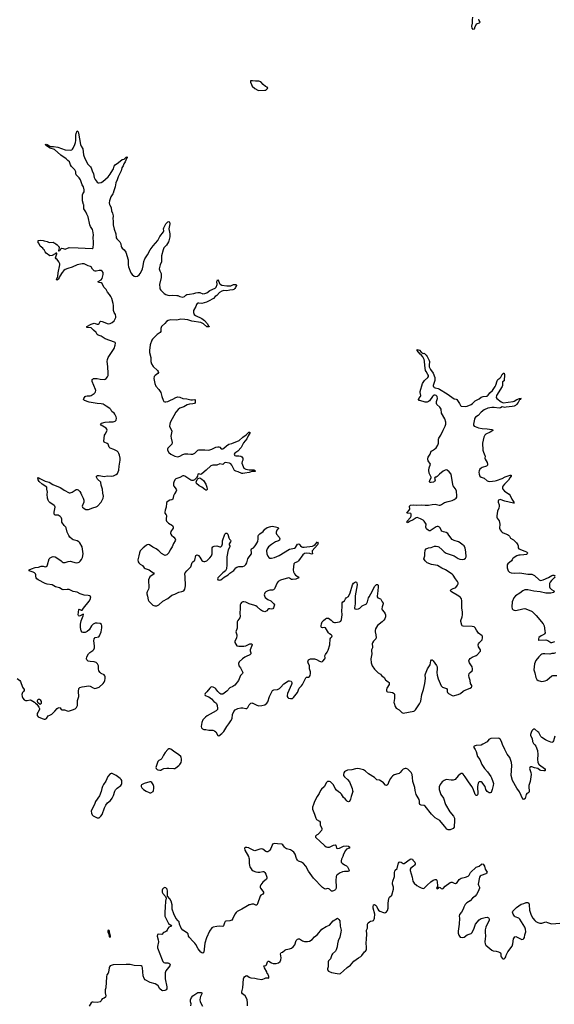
# Model space of a CAD drawing. Header units: inches. Extents: x 1552086 to 1694788, y 812325 to 917226.
# Tile 92 of 109: x 1655397 to 1666118, y 863960 to 883702. Entities that reach past the tile are written whole.
import ezdxf

# ---------------------------------------------------------------- set-up
doc = ezdxf.new("R2010")
doc.units = ezdxf.units.IN
doc.header["$MEASUREMENT"] = 0
for name, color, linetype in [('B6856', 7, 'Continuous'), ('B6857', 7, 'Continuous'), ('B6858', 7, 'Continuous'), ('B6866', 7, 'Continuous'), ('B6867', 7, 'Continuous'), ('B6868', 7, 'Continuous')]:
    doc.layers.add(name, color=color, linetype=linetype)

msp = doc.modelspace()

# ---------------------------------------------------------------- linework, layer by layer
at = {"layer": 'B6856', "color": 6, "elevation": 900}
for points in [[(1655716, 870000), (1655740, 869980), (1655779, 869919), (1655792, 869890), (1655795, 869870), (1655758, 869810), (1655750, 869790), (1655750, 869750), (1655766, 869726), (1655850, 869689), (1655890, 869680), (1655910, 869680), (1655935, 869690), (1655970, 869744), (1656004, 869756), (1656042, 869778), (1656104, 869836), (1656150, 869892), (1656170, 869908), (1656190, 869914), (1656207, 869907), (1656230, 869871), (1656244, 869864), (1656295, 869865), (1656346, 869846), (1656370, 869841), (1656395, 869845), (1656455, 869865), (1656510, 869888), (1656536, 869910), (1656553, 869950), (1656559, 869990), (1656559, 870000)], [(1655827, 870000), (1655825, 869990), (1655810, 869970), (1655771, 870000)], [(1659335, 870000), (1659345, 869990), (1659359, 869950), (1659367, 869890), (1659362, 869870), (1659337, 869843), (1659157, 869743), (1659124, 869716), (1659070, 869662), (1659047, 869610), (1659035, 869530), (1659042, 869502), (1659064, 869484), (1659090, 869473), (1659130, 869473), (1659190, 869459), (1659270, 869456), (1659305, 869445), (1659330, 869422), (1659369, 869350), (1659390, 869344), (1659450, 869389), (1659490, 869430), (1659548, 869530), (1659590, 869582), (1659633, 869647), (1659655, 869690), (1659667, 869773), (1659693, 869830), (1659718, 869862), (1659770, 869892), (1659830, 869908), (1659870, 869908), (1659930, 869889), (1659950, 869892), (1659971, 869909), (1660000, 869963)], [(1660000, 867092), (1659990, 867098), (1659950, 867107), (1659918, 867102), (1659907, 867090), (1659911, 867050), (1659983, 866923), (1659995, 866895), (1660000, 866874)], [(1660000, 866854), (1659997, 866810), (1660000, 866788)], [(1660000, 865953), (1659930, 865915), (1659855, 865865), (1659760, 865820), (1659737, 865803), (1659710, 865770), (1659670, 865682), (1659650, 865650), (1659610, 865637), (1659533, 865627), (1659520, 865620), (1659503, 865597), (1659485, 865535), (1659470, 865521), (1659395, 865525), (1659350, 865523), (1659279, 865510), (1659249, 865491), (1659204, 865430), (1659140, 865290), (1659113, 865187), (1659091, 865009), (1659070, 864986), (1659050, 864992), (1659030, 865009), (1658976, 865076), (1658930, 865160), (1658910, 865188), (1658867, 865226), (1658799, 865299), (1658784, 865330), (1658775, 865375), (1658765, 865390), (1658669, 865449), (1658632, 865490), (1658601, 865570), (1658592, 865612), (1658576, 865636), (1658530, 865689), (1658490, 865772), (1658457, 865870), (1658453, 865890), (1658454, 865954), (1658432, 866030), (1658410, 866072), (1658363, 866130), (1658360, 866150), (1658363, 866230), (1658351, 866270), (1658330, 866295), (1658310, 866301), (1658278, 866290), (1658261, 866270), (1658255, 866250), (1658257, 866210), (1658270, 866184), (1658321, 866121), (1658331, 866091), (1658322, 866030), (1658317, 865910), (1658306, 865806), (1658309, 865730), (1658365, 865605), (1658384, 865584), (1658431, 865550), (1658442, 865530), (1658422, 865518), (1658390, 865509), (1658370, 865482), (1658357, 865450), (1658340, 865430), (1658324, 865416), (1658279, 865401), (1658250, 865359), (1658171, 865369), (1658163, 865357), (1658156, 865330), (1658176, 865256), (1658180, 865210), (1658162, 865118), (1658161, 865090), (1658204, 864970), (1658253, 864850), (1658270, 864819), (1658290, 864802), (1658310, 864795), (1658369, 864789), (1658390, 864783), (1658406, 864770), (1658412, 864752), (1658406, 864730), (1658328, 864630), (1658316, 864590), (1658315, 864470), (1658348, 864310), (1658349, 864270), (1658335, 864250), (1658310, 864237), (1658270, 864230), (1658250, 864236), (1658210, 864270), (1658171, 864331), (1658150, 864354), (1658112, 864372), (1658015, 864395), (1657912, 864452), (1657890, 864475), (1657874, 864534), (1657862, 864690), (1657850, 864718), (1657832, 864732), (1657690, 864738), (1657610, 864756), (1657530, 864760), (1657270, 864751), (1657230, 864741), (1657211, 864730), (1657197, 864710), (1657191, 864690), (1657177, 864603), (1657170, 864584), (1657146, 864550), (1657137, 864510), (1657124, 864290), (1657113, 864250), (1657109, 864210), (1657109, 864190), (1657123, 864130), (1657116, 864104), (1657094, 864086), (1657053, 864070), (1657035, 864050), (1657028, 864032), (1657008, 864012), (1656950, 864000), (1656870, 864005), (1656850, 864003), (1656828, 863992), (1656790, 863921)], [(1659965, 863930), (1659965, 863990), (1659961, 864050), (1659955, 864070), (1659919, 864130), (1659867, 864170), (1659855, 864190), (1659854, 864210), (1659873, 864290), (1659886, 864474), (1659890, 864491), (1659906, 864514), (1659930, 864534), (1659950, 864536), (1660000, 864505)], [(1658831, 863930), (1658836, 863970), (1658825, 864010), (1658823, 864050), (1658840, 864100), (1658870, 864133), (1658926, 864170), (1658970, 864194), (1659010, 864200), (1659036, 864196), (1659048, 864190), (1659050, 864170), (1659023, 864117), (1659013, 864087), (1659010, 864050), (1659018, 864010), (1659063, 863923)]]:
    msp.add_lwpolyline(points, dxfattribs=at)
for points in [[(1658410, 869085), (1658390, 869084), (1658370, 869072), (1658311, 869010), (1658281, 868959), (1658250, 868890), (1658230, 868871), (1658187, 868850), (1658168, 868832), (1658132, 868730), (1658130, 868710), (1658135, 868690), (1658153, 868670), (1658170, 868661), (1658210, 868654), (1658230, 868658), (1658250, 868668), (1658290, 868689), (1658350, 868697), (1658390, 868698), (1658490, 868686), (1658510, 868690), (1658530, 868703), (1658590, 868748), (1658610, 868770), (1658634, 868810), (1658643, 868850), (1658643, 868883), (1658638, 868910), (1658629, 868929), (1658590, 868965), (1658478, 869038), (1658430, 869076)], [(1657230, 868588), (1657210, 868580), (1657165, 868530), (1657124, 868436), (1657075, 868365), (1657057, 868330), (1657043, 868290), (1657031, 868230), (1656999, 868141), (1656918, 868030), (1656908, 868010), (1656900, 867970), (1656870, 867923), (1656830, 867830), (1656835, 867790), (1656850, 867762), (1656870, 867740), (1656950, 867701), (1656970, 867698), (1656990, 867702), (1657027, 867730), (1657050, 867769), (1657098, 867902), (1657125, 867955), (1657161, 867999), (1657218, 868050), (1657250, 868092), (1657281, 868150), (1657307, 868233), (1657321, 868259), (1657350, 868294), (1657422, 868350), (1657441, 868370), (1657448, 868390), (1657444, 868450), (1657434, 868470), (1657415, 868490), (1657331, 868550), (1657250, 868585)], [(1658010, 868424), (1657890, 868386), (1657839, 868361), (1657830, 868350), (1657832, 868330), (1657844, 868304), (1657877, 868270), (1657930, 868235), (1657990, 868208), (1658010, 868202), (1658030, 868202), (1658071, 868230), (1658081, 868250), (1658086, 868290), (1658084, 868330), (1658073, 868370), (1658047, 868410), (1658030, 868423)], [(1657170, 865444), (1657165, 865430), (1657165, 865410), (1657170, 865391), (1657184, 865370), (1657190, 865312), (1657210, 865307), (1657215, 865330), (1657210, 865358), (1657202, 865370), (1657196, 865430), (1657190, 865441)]]:
    msp.add_lwpolyline(points, close=True, dxfattribs=at)
at = {"layer": 'B6857', "color": 6, "elevation": 900}
for points in [[(1656559, 870000), (1656557, 870050), (1656580, 870130), (1656575, 870230), (1656586, 870290), (1656601, 870310), (1656651, 870329), (1656786, 870346), (1656810, 870339), (1656870, 870303), (1656905, 870295), (1656930, 870297), (1656990, 870321), (1657070, 870394), (1657090, 870417), (1657104, 870450), (1657112, 870490), (1657110, 870529), (1657105, 870545), (1657090, 870567), (1657031, 870591), (1657008, 870610), (1656987, 870650), (1656979, 870690), (1656974, 870750), (1656956, 870790), (1656930, 870812), (1656890, 870826), (1656810, 870831), (1656770, 870841), (1656745, 870865), (1656737, 870890), (1656744, 870930), (1656776, 870990), (1656804, 871016), (1656866, 871054), (1656884, 871076), (1656894, 871110), (1656896, 871150), (1656882, 871250), (1656888, 871290), (1656910, 871315), (1656981, 871330), (1657000, 871350), (1657032, 871428), (1657047, 871510), (1657047, 871550), (1657035, 871575), (1657010, 871593), (1656950, 871604), (1656910, 871603), (1656870, 871581), (1656835, 871550), (1656790, 871470), (1656750, 871433), (1656710, 871418), (1656670, 871418), (1656650, 871424), (1656630, 871447), (1656623, 871470), (1656617, 871530), (1656619, 871581), (1656629, 871650), (1656671, 871750), (1656674, 871774), (1656670, 871781), (1656610, 871750), (1656590, 871746), (1656576, 871756), (1656567, 871770), (1656584, 871876), (1656590, 871881), (1656630, 871862), (1656650, 871866), (1656675, 871905), (1656790, 872046), (1656814, 872090), (1656820, 872110), (1656821, 872130), (1656816, 872136), (1656794, 872150), (1656770, 872158), (1656690, 872166), (1656610, 872190), (1656550, 872223), (1656470, 872240), (1656390, 872276), (1656350, 872278), (1656270, 872272), (1656250, 872276), (1656198, 872310), (1656112, 872330), (1656049, 872369), (1655950, 872384), (1655910, 872395), (1655768, 872468), (1655741, 872490), (1655725, 872510), (1655718, 872530), (1655718, 872570), (1655713, 872590), (1655693, 872610), (1655664, 872624), (1655584, 872650), (1655589, 872670), (1655632, 872690), (1655710, 872716), (1655774, 872726), (1655830, 872748), (1655870, 872746), (1655910, 872735), (1655930, 872736), (1655946, 872750), (1655956, 872770), (1655987, 872893), (1656010, 872913), (1656050, 872935), (1656070, 872941), (1656110, 872930), (1656161, 872901), (1656230, 872850), (1656250, 872831), (1656270, 872820), (1656310, 872818), (1656370, 872839), (1656410, 872845), (1656530, 872814), (1656570, 872817), (1656590, 872826), (1656610, 872843), (1656639, 872881), (1656658, 872922), (1656673, 872990), (1656651, 873130), (1656601, 873210), (1656582, 873230), (1656550, 873250), (1656470, 873276), (1656448, 873288), (1656404, 873330), (1656379, 873359), (1656348, 873429), (1656332, 873512), (1656320, 873530), (1656290, 873560), (1656244, 873630), (1656240, 873650), (1656242, 873690), (1656237, 873710), (1656230, 873721), (1656210, 873741), (1656170, 873766), (1656110, 873771), (1656088, 873788), (1656085, 873830), (1656109, 873930), (1656101, 873950), (1656090, 873964), (1656001, 874021), (1655982, 874042), (1655967, 874070), (1655956, 874110), (1655950, 874190), (1655952, 874230), (1655941, 874290), (1655942, 874330), (1655848, 874388), (1655790, 874446), (1655770, 874476), (1655763, 874517), (1655770, 874523), (1655802, 874502), (1655910, 874449), (1655990, 874429), (1656060, 874380), (1656210, 874325), (1656245, 874305), (1656286, 874270), (1656390, 874218), (1656410, 874216), (1656449, 874230), (1656530, 874281), (1656550, 874283), (1656570, 874275), (1656601, 874241), (1656621, 874210), (1656633, 874173), (1656667, 874107), (1656682, 874070), (1656683, 874030), (1656653, 873950), (1656657, 873930), (1656690, 873900), (1656723, 873883), (1656750, 873879), (1656777, 873883), (1656863, 873917), (1656930, 873932), (1656958, 873950), (1657030, 874027), (1657073, 874110), (1657075, 874150), (1657065, 874210), (1657059, 874290), (1657031, 874370), (1657022, 874430), (1656958, 874490), (1656937, 874530), (1656939, 874550), (1656958, 874562), (1656990, 874566), (1657090, 874542), (1657150, 874554), (1657230, 874550), (1657281, 874559), (1657330, 874580), (1657355, 874605), (1657384, 874670), (1657391, 874750), (1657413, 874870), (1657410, 874910), (1657397, 874970), (1657385, 875005), (1657371, 875031), (1657350, 875050), (1657284, 875084), (1657210, 875111), (1657190, 875130), (1657169, 875190), (1657148, 875208), (1657092, 875232), (1657085, 875250), (1657100, 875370), (1657110, 875394), (1657146, 875450), (1657153, 875470), (1657147, 875490), (1657130, 875510), (1657030, 875570), (1657018, 875590), (1657040, 875610), (1657110, 875631), (1657190, 875639), (1657270, 875640), (1657310, 875652), (1657330, 875670), (1657336, 875710), (1657330, 875738), (1657303, 875790), (1657290, 875811), (1657247, 875847), (1657224, 875884), (1657204, 875904), (1657134, 875954), (1657072, 875992), (1657030, 876003), (1656950, 876007), (1656790, 876036), (1656698, 876070), (1656678, 876090), (1656680, 876110), (1656710, 876145), (1656725, 876155), (1656750, 876162), (1656810, 876163), (1656830, 876169), (1656892, 876210), (1656913, 876230), (1656918, 876242), (1656923, 876270), (1656918, 876290), (1656851, 876450), (1656853, 876487), (1656862, 876498), (1656874, 876506), (1656910, 876511), (1656950, 876507), (1657010, 876492), (1657090, 876491), (1657110, 876495), (1657130, 876507), (1657159, 876541), (1657170, 876570), (1657174, 876610), (1657167, 876750), (1657150, 876850), (1657155, 876890), (1657173, 876930), (1657290, 877110), (1657314, 877174), (1657315, 877215), (1657310, 877230), (1657299, 877239), (1657110, 877301), (1657030, 877354), (1656970, 877374), (1656950, 877390), (1656930, 877430), (1656874, 877474), (1656830, 877524), (1656744, 877530), (1656746, 877550), (1656830, 877597), (1656870, 877614), (1656890, 877616), (1656950, 877597), (1656970, 877599), (1656990, 877610), (1657010, 877650), (1657025, 877655), (1657050, 877653), (1657170, 877606), (1657210, 877609), (1657250, 877629), (1657290, 877667), (1657306, 877690), (1657323, 877730), (1657326, 877754), (1657319, 877790), (1657294, 877834), (1657280, 877870), (1657276, 877910), (1657280, 877970), (1657274, 878010), (1657244, 878110), (1657227, 878150), (1657200, 878190), (1657158, 878238), (1657134, 878290), (1657082, 878342), (1657054, 878414), (1657030, 878423), (1656980, 878430), (1656975, 878435), (1656972, 878450), (1657030, 878489), (1657050, 878515), (1657071, 878590), (1657070, 878631), (1657050, 878660), (1657030, 878671), (1656990, 878674), (1656930, 878661), (1656910, 878662), (1656890, 878669), (1656857, 878697), (1656830, 878745), (1656817, 878757), (1656768, 878768), (1656690, 878806), (1656650, 878804), (1656550, 878785), (1656450, 878738), (1656364, 878716), (1656307, 878693), (1656285, 878675), (1656248, 878632), (1656202, 878558), (1656190, 878525), (1656170, 878498), (1656150, 878483), (1656144, 878484), (1656138, 878490), (1656159, 878550), (1656167, 878630), (1656203, 878790), (1656202, 878810), (1656184, 878850), (1656150, 878891), (1656126, 878910), (1656117, 878930), (1656144, 879010), (1656142, 879022), (1656130, 879024), (1656121, 879019), (1656111, 879009), (1656050, 878974), (1656002, 878970), (1655930, 879021), (1655907, 879050), (1655887, 879087), (1655870, 879102), (1655860, 879119), (1655810, 879164), (1655780, 879220), (1655770, 879229), (1655765, 879250), (1655764, 879270), (1655770, 879277), (1655810, 879279), (1655870, 879273), (1655890, 879265), (1655950, 879255), (1655990, 879236), (1656070, 879239), (1656090, 879231), (1656100, 879220), (1656121, 879210), (1656145, 879185), (1656171, 879170), (1656178, 879158), (1656191, 879150), (1656191, 879129), (1656174, 879074), (1656174, 879070), (1656187, 879067), (1656197, 879083), (1656212, 879090), (1656226, 879114), (1656240, 879120), (1656270, 879116), (1656310, 879104), (1656390, 879133), (1656570, 879131), (1656850, 879112), (1656870, 879128), (1656879, 879210), (1656880, 879250), (1656870, 879330), (1656878, 879390), (1656864, 879470), (1656854, 879494), (1656816, 879556), (1656801, 879590), (1656770, 879750), (1656740, 879800), (1656723, 879850), (1656686, 879910), (1656682, 879990), (1656679, 880000)], [(1657199, 880000), (1657202, 879990), (1657229, 879930), (1657237, 879870), (1657260, 879820), (1657273, 879770), (1657268, 879710), (1657274, 879666), (1657270, 879590), (1657290, 879502), (1657324, 879410), (1657334, 879330), (1657348, 879310), (1657408, 879248), (1657426, 879210), (1657434, 879154), (1657440, 879140), (1657450, 879124), (1657493, 879090), (1657523, 879043), (1657572, 878890), (1657569, 878790), (1657577, 878750), (1657626, 878626), (1657650, 878595), (1657690, 878560), (1657710, 878555), (1657757, 878563), (1657790, 878585), (1657810, 878614), (1657839, 878661), (1657860, 878710), (1657876, 878770), (1657886, 878854), (1657905, 878910), (1657962, 878990), (1658011, 879090), (1658072, 879168), (1658166, 879274), (1658205, 879355), (1658280, 879450), (1658285, 879470), (1658284, 879510), (1658288, 879530), (1658325, 879610), (1658370, 879648), (1658390, 879656), (1658402, 879642), (1658408, 879610), (1658390, 879510), (1658409, 879410), (1658409, 879350), (1658391, 879270), (1658380, 879250), (1658338, 879182), (1658290, 879130), (1658272, 879090), (1658243, 878970), (1658242, 878870), (1658238, 878850), (1658212, 878788), (1658196, 878710), (1658205, 878670), (1658233, 878613), (1658237, 878577), (1658232, 878530), (1658201, 878390), (1658205, 878325), (1658209, 878309), (1658230, 878278), (1658292, 878212), (1658326, 878190), (1658370, 878178), (1658410, 878174), (1658470, 878180), (1658550, 878174), (1658570, 878169), (1658610, 878149), (1658670, 878140), (1658700, 878150), (1658730, 878178), (1658750, 878190), (1658799, 878201), (1658890, 878209), (1658930, 878225), (1658970, 878234), (1659010, 878231), (1659070, 878208), (1659110, 878210), (1659150, 878228), (1659210, 878272), (1659318, 878322), (1659339, 878341), (1659358, 878390), (1659352, 878450), (1659355, 878465), (1659370, 878488), (1659390, 878452), (1659404, 878410), (1659418, 878398), (1659450, 878382), (1659550, 878367), (1659630, 878364), (1659684, 878390), (1659710, 878395), (1659735, 878390), (1659742, 878370), (1659729, 878351), (1659725, 878330), (1659714, 878310), (1659690, 878290), (1659670, 878283), (1659610, 878278), (1659550, 878265), (1659490, 878271), (1659450, 878260), (1659402, 878230), (1659350, 878175), (1659317, 878150), (1659286, 878114), (1659183, 878057), (1659142, 878038), (1659050, 878013), (1658990, 878019), (1658970, 878016), (1658956, 878010), (1658941, 877990), (1658927, 877950), (1658885, 877870), (1658882, 877830), (1658888, 877808), (1658899, 877790), (1658923, 877770), (1659050, 877714), (1659106, 877670), (1659154, 877610), (1659181, 877561), (1659195, 877550), (1659195, 877545), (1659170, 877542), (1659150, 877547), (1659082, 877602), (1659030, 877634), (1658850, 877655), (1658770, 877681), (1658707, 877693), (1658630, 877699), (1658550, 877680), (1658430, 877687), (1658372, 877670), (1658341, 877650), (1658308, 877612), (1658241, 877550), (1658229, 877510), (1658224, 877450), (1658213, 877430), (1658155, 877390), (1658062, 877298), (1658044, 877276), (1658015, 877185), (1658000, 877070), (1658000, 877030), (1658027, 876930), (1658027, 876850), (1658040, 876800), (1658072, 876750), (1658159, 876670), (1658176, 876650), (1658178, 876630), (1658165, 876610), (1658112, 876570), (1658092, 876548), (1658088, 876510), (1658108, 876410), (1658130, 876356), (1658190, 876290), (1658228, 876230), (1658247, 876150), (1658273, 876073), (1658286, 876050), (1658310, 876040), (1658330, 876039), (1658370, 876048), (1658424, 876076), (1658470, 876093), (1658530, 876129), (1658570, 876142), (1658610, 876132), (1658670, 876105), (1658750, 876102), (1658830, 876080), (1658860, 876080), (1658908, 876088), (1658917, 876077), (1658919, 876030), (1658903, 876010), (1658870, 876000), (1658804, 875996), (1658757, 875983), (1658690, 875943), (1658610, 875910), (1658574, 875886), (1658527, 875830), (1658417, 875623), (1658405, 875590), (1658404, 875550), (1658409, 875529), (1658442, 875470), (1658446, 875450), (1658430, 875350), (1658433, 875310), (1658454, 875226), (1658445, 875190), (1658368, 875110), (1658363, 875090), (1658364, 875070), (1658387, 875027), (1658430, 874994), (1658510, 874953), (1658570, 874940), (1658610, 874948), (1658670, 874985), (1658710, 874995), (1658770, 875000), (1658830, 874990), (1658870, 874993), (1658907, 875013), (1658970, 875073), (1658990, 875081), (1659070, 875075), (1659110, 875079), (1659190, 875069), (1659250, 875089), (1659329, 875130), (1659370, 875139), (1659390, 875138), (1659411, 875131), (1659440, 875100), (1659450, 875095), (1659470, 875100), (1659490, 875109), (1659542, 875158), (1659590, 875189), (1659650, 875205), (1659796, 875264), (1659870, 875330), (1659940, 875380), (1659970, 875415), (1659990, 875429), (1660000, 875430)], [(1660000, 875392), (1659979, 875361), (1659950, 875298), (1659884, 875216), (1659837, 875123), (1659772, 875048), (1659714, 875010), (1659700, 874990), (1659702, 874970), (1659710, 874962), (1659730, 874956), (1659790, 874960), (1659830, 874952), (1659850, 874936), (1659870, 874911), (1659870, 874870), (1659858, 874842), (1659855, 874810), (1659890, 874710), (1659931, 874690), (1660000, 874679)], [(1660000, 874626), (1659910, 874607), (1659870, 874603), (1659850, 874606), (1659777, 874637), (1659730, 874650), (1659706, 874666), (1659650, 874772), (1659630, 874799), (1659607, 874810), (1659519, 874821), (1659504, 874816), (1659470, 874784), (1659410, 874799), (1659350, 874770), (1659269, 874771), (1659230, 874759), (1659137, 874670), (1659050, 874598), (1659030, 874586), (1658990, 874598), (1658970, 874592), (1658961, 874550), (1658941, 874519), (1658901, 874479), (1658875, 874465), (1658850, 874462), (1658830, 874470), (1658767, 874507), (1658710, 874551), (1658690, 874559), (1658670, 874556), (1658610, 874525), (1658530, 874494), (1658510, 874477), (1658487, 874430), (1658483, 874410), (1658484, 874370), (1658490, 874350), (1658532, 874290), (1658540, 874270), (1658538, 874250), (1658503, 874197), (1658483, 874157), (1658470, 874087), (1658450, 874076), (1658410, 874067), (1658372, 874050), (1658349, 874030), (1658338, 874010), (1658331, 873930), (1658315, 873870), (1658309, 873829), (1658310, 873810), (1658334, 873774), (1658339, 873759), (1658333, 873690), (1658335, 873670), (1658344, 873650), (1658380, 873610), (1658459, 873559), (1658477, 873530), (1658475, 873505), (1658430, 873438), (1658424, 873410), (1658430, 873390), (1658444, 873370), (1658490, 873326), (1658514, 873294), (1658521, 873270), (1658515, 873250), (1658481, 873199), (1658454, 873130), (1658416, 873070), (1658390, 873012), (1658350, 872971), (1658310, 872962), (1658304, 872964), (1658242, 873002), (1658219, 873019), (1658190, 873052), (1658132, 873090), (1658070, 873123), (1658003, 873170), (1657970, 873180), (1657950, 873175), (1657930, 873162), (1657870, 873116), (1657814, 873050), (1657797, 873010), (1657789, 872950), (1657768, 872870), (1657771, 872830), (1657784, 872810), (1657810, 872787), (1657859, 872759), (1657890, 872709), (1657910, 872696), (1657990, 872675), (1658046, 872630), (1658079, 872610), (1658092, 872590), (1658009, 872531), (1657981, 872470), (1657977, 872430), (1657989, 872350), (1657988, 872310), (1657979, 872281), (1657950, 872230), (1657947, 872210), (1657948, 872190), (1657963, 872143), (1657975, 872070), (1657986, 872046), (1658070, 871964), (1658110, 871949), (1658150, 871951), (1658190, 871972), (1658270, 872046), (1658370, 872098), (1658450, 872164), (1658510, 872181), (1658590, 872221), (1658650, 872236), (1658690, 872253), (1658710, 872281), (1658719, 872350), (1658717, 872530), (1658709, 872590), (1658713, 872610), (1658746, 872654), (1658811, 872709), (1658830, 872731), (1658859, 872821), (1658870, 872835), (1658896, 872850), (1658912, 872868), (1658930, 872956), (1658950, 872973), (1658970, 872969), (1658981, 872961), (1659009, 872929), (1659050, 872859), (1659070, 872844), (1659090, 872837), (1659110, 872838), (1659150, 872855), (1659212, 872910), (1659245, 872955), (1659255, 872990), (1659259, 873110), (1659270, 873134), (1659294, 873146), (1659350, 873152), (1659411, 873131), (1659430, 873133), (1659450, 873151), (1659464, 873190), (1659466, 873254), (1659510, 873384), (1659530, 873405), (1659550, 873408), (1659570, 873390), (1659590, 873312), (1659605, 873285), (1659625, 873265), (1659632, 873250), (1659626, 873230), (1659598, 873190), (1659599, 873170), (1659611, 873150), (1659609, 873130), (1659579, 873070), (1659550, 872930), (1659554, 872770), (1659544, 872690), (1659525, 872655), (1659468, 872610), (1659373, 872510), (1659361, 872490), (1659373, 872473), (1659388, 872468), (1659410, 872465), (1659432, 872470), (1659495, 872525), (1659576, 872570), (1659614, 872606), (1659690, 872660), (1659731, 872709), (1659750, 872723), (1659790, 872736), (1659870, 872739), (1659905, 872755), (1659930, 872776), (1659952, 872810), (1659974, 872890), (1659984, 872910), (1660000, 872932)], [(1660000, 871991), (1659930, 872025), (1659890, 872032), (1659870, 872029), (1659845, 872015), (1659830, 871997), (1659818, 871970), (1659816, 871950), (1659821, 871890), (1659813, 871810), (1659816, 871730), (1659810, 871710), (1659770, 871657), (1659757, 871630), (1659758, 871502), (1659730, 871430), (1659750, 871370), (1659751, 871350), (1659742, 871310), (1659712, 871232), (1659714, 871214), (1659751, 871151), (1659790, 871138), (1659890, 871138), (1659930, 871150), (1660000, 871181)], [(1660000, 870964), (1659950, 870944), (1659910, 870920), (1659868, 870890), (1659800, 870830), (1659787, 870793), (1659789, 870750), (1659824, 870704), (1659867, 870630), (1659871, 870610), (1659864, 870590), (1659825, 870550), (1659786, 870454), (1659710, 870357), (1659670, 870330), (1659610, 870303), (1659550, 870241), (1659470, 870182), (1659450, 870178), (1659430, 870181), (1659410, 870192), (1659369, 870229), (1659330, 870284), (1659316, 870296), (1659277, 870317), (1659250, 870324), (1659230, 870317), (1659210, 870302), (1659150, 870224), (1659114, 870190), (1659107, 870170), (1659115, 870155), (1659190, 870126), (1659244, 870084), (1659290, 870030), (1659330, 870005), (1659335, 870000)], [(1655347, 870490), (1655399, 870450), (1655414, 870434), (1655456, 870316), (1655488, 870270), (1655485, 870250), (1655470, 870235), (1655456, 870210), (1655443, 870170), (1655446, 870130), (1655459, 870099), (1655487, 870067), (1655510, 870055), (1655547, 870053), (1655610, 870062), (1655630, 870058), (1655697, 870017), (1655716, 870000)], [(1655771, 870000), (1655770, 870001), (1655755, 870030), (1655752, 870050), (1655770, 870076), (1655790, 870081), (1655797, 870077), (1655807, 870067), (1655825, 870030), (1655828, 870010), (1655827, 870000)]]:
    msp.add_lwpolyline(points, dxfattribs=at)
msp.add_lwpolyline([(1659150, 874266), (1659130, 874267), (1659110, 874280), (1659050, 874327), (1658997, 874357), (1658945, 874405), (1658938, 874430), (1658941, 874450), (1658958, 874482), (1658977, 874503), (1659010, 874516), (1659052, 874492), (1659084, 874464), (1659128, 874390), (1659152, 874330), (1659159, 874290)], close=True, dxfattribs=at)
at = {"layer": 'B6858', "color": 6, "elevation": 900}
msp.add_lwpolyline([(1656679, 880000), (1656655, 880070), (1656658, 880190), (1656666, 880214), (1656689, 880251), (1656691, 880290), (1656675, 880350), (1656652, 880392), (1656618, 880490), (1656590, 880532), (1656548, 880570), (1656532, 880590), (1656522, 880610), (1656521, 880650), (1656502, 880690), (1656490, 880707), (1656436, 880756), (1656413, 880793), (1656393, 880850), (1656359, 880879), (1656330, 880914), (1656224, 880984), (1656098, 881098), (1656010, 881123), (1655933, 881170), (1655913, 881190), (1655917, 881203), (1655930, 881205), (1655950, 881199), (1656004, 881164), (1656019, 881159), (1656077, 881157), (1656164, 881144), (1656310, 881094), (1656410, 881088), (1656443, 881096), (1656456, 881104), (1656472, 881128), (1656503, 881197), (1656518, 881242), (1656523, 881277), (1656524, 881390), (1656530, 881421), (1656550, 881474), (1656570, 881455), (1656578, 881430), (1656618, 881198), (1656628, 881168), (1656660, 881110), (1656679, 880990), (1656701, 880921), (1656764, 880804), (1656817, 880750), (1656828, 880730), (1656847, 880670), (1656875, 880610), (1656890, 880540), (1656910, 880500), (1656950, 880445), (1656970, 880432), (1656990, 880428), (1657030, 880438), (1657062, 880458), (1657169, 880550), (1657213, 880607), (1657267, 880690), (1657277, 880710), (1657290, 880764), (1657309, 880790), (1657381, 880839), (1657450, 880901), (1657490, 880908), (1657530, 880947), (1657550, 880950), (1657551, 880930), (1657540, 880920), (1657511, 880850), (1657485, 880815), (1657470, 880773), (1657447, 880733), (1657430, 880670), (1657370, 880550), (1657351, 880490), (1657325, 880430), (1657312, 880350), (1657284, 880270), (1657274, 880226), (1657268, 880210), (1657227, 880153), (1657196, 880070), (1657191, 880030), (1657199, 880000)], dxfattribs=at)
at = {"layer": 'B6866', "color": 6, "elevation": 900}
for points in [[(1660000, 869963), (1660010, 869981), (1660030, 870000), (1660032, 870000)], [(1660064, 870000), (1660070, 869998), (1660150, 869958), (1660190, 869948), (1660251, 869949), (1660310, 869966), (1660350, 869998), (1660352, 870000)], [(1662905, 870000), (1662927, 869930), (1662950, 869899), (1663007, 869867), (1663060, 869810), (1663090, 869801), (1663299, 869841), (1663314, 869846), (1663335, 869865), (1663415, 869985), (1663422, 870000)], [(1666126, 869334), (1666099, 869241), (1666090, 869221), (1666084, 869216), (1666070, 869212), (1666050, 869218), (1665985, 869245), (1665944, 869264), (1665870, 869310), (1665845, 869330), (1665810, 869413), (1665790, 869422), (1665730, 869475), (1665710, 869474), (1665690, 869461), (1665670, 869442), (1665652, 869410), (1665642, 869370), (1665644, 869350), (1665672, 869290), (1665679, 869230), (1665704, 869190), (1665730, 869165), (1665750, 869136), (1665783, 869050), (1665790, 868970), (1665783, 868870), (1665790, 868816), (1665810, 868770), (1665820, 868760), (1665922, 868690), (1665936, 868670), (1665936, 868650), (1665930, 868644), (1665910, 868639), (1665849, 868650), (1665830, 868658), (1665788, 868688), (1665723, 868703), (1665670, 868722), (1665650, 868725), (1665629, 868711), (1665624, 868690), (1665627, 868670), (1665650, 868611), (1665655, 868570), (1665635, 868425), (1665606, 868350), (1665605, 868310), (1665617, 868250), (1665615, 868230), (1665607, 868210), (1665590, 868196), (1665570, 868188), (1665552, 868170), (1665531, 868090), (1665510, 868067), (1665490, 868075), (1665420, 868220), (1665370, 868295), (1665282, 868450), (1665256, 868550), (1665269, 868750), (1665258, 868810), (1665226, 868910), (1665176, 868976), (1665123, 869070), (1665077, 869170), (1665062, 869230), (1665030, 869276), (1665010, 869293), (1664990, 869299), (1664845, 869290), (1664805, 869270), (1664775, 869225), (1664686, 869174), (1664650, 869159), (1664550, 869151), (1664510, 869138), (1664502, 869130), (1664504, 869110), (1664532, 869072), (1664552, 869032), (1664580, 868930), (1664626, 868866), (1664664, 868770), (1664718, 868690), (1664780, 868620), (1664843, 868530), (1664859, 868499), (1664887, 868430), (1664896, 868390), (1664893, 868350), (1664874, 868266), (1664850, 868209), (1664830, 868201), (1664810, 868201), (1664770, 868230), (1664747, 868267), (1664729, 868330), (1664688, 868390), (1664670, 868407), (1664650, 868418), (1664630, 868424), (1664610, 868422), (1664597, 868410), (1664590, 868395), (1664579, 868330), (1664586, 868174), (1664573, 868147), (1664550, 868144), (1664530, 868167), (1664490, 868279), (1664467, 868330), (1664398, 868418), (1664330, 868522), (1664290, 868572), (1664270, 868585), (1664250, 868585), (1664230, 868576), (1664190, 868541), (1664131, 868469), (1664110, 868458), (1664090, 868453), (1664050, 868454), (1663950, 868467), (1663910, 868450), (1663870, 868420), (1663830, 868370), (1663810, 868319), (1663810, 868270), (1663826, 868210), (1663845, 868170), (1663894, 868094), (1663933, 867970), (1664021, 867821), (1664099, 867730), (1664117, 867690), (1664120, 867650), (1664108, 867510), (1664090, 867485), (1664030, 867460), (1663990, 867458), (1663962, 867470), (1663925, 867525), (1663881, 867570), (1663824, 867644), (1663730, 867699), (1663653, 867773), (1663530, 867930), (1663506, 867946), (1663450, 867953), (1663423, 867970), (1663415, 867990), (1663414, 868034), (1663407, 868067), (1663348, 868170), (1663328, 868248), (1663321, 868310), (1663280, 868430), (1663277, 868510), (1663265, 868570), (1663245, 868610), (1663178, 868678), (1663150, 868689), (1663130, 868689), (1663090, 868676), (1663058, 868650), (1663029, 868611), (1663005, 868590), (1662981, 868579), (1662910, 868560), (1662870, 868536), (1662850, 868518), (1662830, 868490), (1662801, 868430), (1662781, 868370), (1662770, 868358), (1662750, 868349), (1662730, 868354), (1662690, 868403), (1662663, 868423), (1662612, 868452), (1662561, 868461), (1662510, 868511), (1662390, 868580), (1662330, 868635), (1662290, 868659), (1662210, 868684), (1662169, 868691), (1662130, 868685), (1662057, 868663), (1661970, 868655), (1661930, 868638), (1661910, 868622), (1661898, 868602), (1661889, 868570), (1661893, 868550), (1661910, 868520), (1661970, 868470), (1662010, 868418), (1662064, 868290), (1662074, 868250), (1662075, 868230), (1662066, 868190), (1662044, 868130), (1662028, 868072), (1662010, 868030), (1661990, 868022), (1661970, 868030), (1661960, 868040), (1661922, 868082), (1661890, 868110), (1661850, 868177), (1661830, 868196), (1661790, 868218), (1661750, 868253), (1661726, 868286), (1661690, 868359), (1661666, 868390), (1661630, 868419), (1661610, 868429), (1661590, 868431), (1661570, 868427), (1661549, 868411), (1661502, 868318), (1661450, 868276), (1661427, 868250), (1661404, 868190), (1661363, 868130), (1661311, 868030), (1661287, 867970), (1661270, 867910), (1661271, 867870), (1661310, 867770), (1661333, 867690), (1661348, 867668), (1661410, 867631), (1661423, 867610), (1661423, 867550), (1661454, 867490), (1661457, 867470), (1661452, 867448), (1661398, 867382), (1661377, 867363), (1661350, 867350), (1661332, 867330), (1661332, 867310), (1661346, 867290), (1661410, 867238), (1661516, 867136), (1661541, 867121), (1661570, 867112), (1661610, 867112), (1661690, 867153), (1661730, 867160), (1661739, 867150), (1661750, 867093), (1661770, 867084), (1661810, 867094), (1661890, 867131), (1661950, 867138), (1661990, 867133), (1662015, 867110), (1662005, 867090), (1661951, 867069), (1661930, 867042), (1661890, 866970), (1661875, 866925), (1661848, 866872), (1661843, 866837), (1661846, 866810), (1661863, 866790), (1661910, 866754), (1661950, 866734), (1661970, 866716), (1662001, 866650), (1661998, 866630), (1661978, 866622), (1661910, 866625), (1661870, 866617), (1661810, 866590), (1661774, 866566), (1661753, 866547), (1661743, 866517), (1661738, 866450), (1661745, 866310), (1661742, 866290), (1661730, 866265), (1661717, 866250), (1661690, 866235), (1661670, 866229), (1661657, 866230), (1661650, 866232), (1661611, 866271), (1661598, 866278), (1661570, 866280), (1661530, 866271), (1661510, 866276), (1661470, 866305), (1661290, 866491), (1661254, 866534), (1661188, 866630), (1661133, 866730), (1661090, 866783), (1661050, 866808), (1660990, 866830), (1660968, 866848), (1660946, 866886), (1660918, 866970), (1660893, 867010), (1660870, 867032), (1660830, 867058), (1660750, 867079), (1660728, 867088), (1660707, 867110), (1660677, 867157), (1660654, 867174), (1660570, 867176), (1660510, 867184), (1660490, 867180), (1660470, 867168), (1660458, 867150), (1660434, 867086), (1660412, 867048), (1660391, 867029), (1660370, 867020), (1660350, 867020), (1660330, 867026), (1660270, 867068), (1660250, 867075), (1660210, 867071), (1660130, 867042), (1660110, 867041), (1660090, 867044), (1660000, 867092)], [(1660000, 864505), (1660010, 864499), (1660030, 864491), (1660110, 864485), (1660168, 864472), (1660250, 864461), (1660270, 864463), (1660305, 864475), (1660330, 864491), (1660372, 864492), (1660390, 864486), (1660390, 864515), (1660370, 864569), (1660360, 864580), (1660350, 864609), (1660305, 864690), (1660298, 864718), (1660288, 864730), (1660330, 864736), (1660347, 864753), (1660368, 864812), (1660377, 864823), (1660390, 864828), (1660450, 864789), (1660479, 864779), (1660543, 864777), (1660590, 864791), (1660622, 864818), (1660637, 864850), (1660640, 864890), (1660629, 864970), (1660633, 864987), (1660643, 864997), (1660670, 865009), (1660712, 865048), (1660741, 865059), (1660810, 865070), (1660850, 865087), (1660884, 865110), (1660913, 865150), (1660942, 865238), (1660970, 865268), (1660990, 865274), (1661010, 865270), (1661070, 865234), (1661110, 865222), (1661170, 865219), (1661212, 865228), (1661259, 865261), (1661306, 865314), (1661370, 865363), (1661455, 865465), (1661542, 865518), (1661613, 865547), (1661685, 865635), (1661770, 865686), (1661800, 865660), (1661816, 865636), (1661827, 865530), (1661842, 865450), (1661836, 865404), (1661816, 865310), (1661783, 865230), (1661767, 865173), (1661762, 865110), (1661745, 865050), (1661733, 865027), (1661670, 864970), (1661659, 864950), (1661632, 864870), (1661592, 864830), (1661580, 864810), (1661582, 864710), (1661567, 864670), (1661567, 864650), (1661587, 864627), (1661650, 864599), (1661764, 864576), (1661810, 864574), (1661830, 864581), (1661890, 864630), (1661962, 864698), (1662030, 864746), (1662097, 864823), (1662190, 864890), (1662241, 864919), (1662261, 864939), (1662309, 865011), (1662331, 865029), (1662349, 865051), (1662354, 865090), (1662343, 865197), (1662352, 865250), (1662358, 865382), (1662352, 865430), (1662353, 865450), (1662370, 865490), (1662372, 865570), (1662385, 865595), (1662410, 865615), (1662430, 865625), (1662470, 865631), (1662490, 865642), (1662506, 865670), (1662511, 865690), (1662521, 865770), (1662485, 865890), (1662484, 865916), (1662490, 865953), (1662510, 865964), (1662530, 865951), (1662550, 865930), (1662578, 865870), (1662593, 865850), (1662621, 865830), (1662690, 865799), (1662710, 865796), (1662730, 865803), (1662750, 865816), (1662770, 865841), (1662784, 865890), (1662788, 865990), (1662798, 866082), (1662813, 866110), (1662858, 866150), (1662894, 866266), (1662891, 866309), (1662872, 866370), (1662871, 866390), (1662880, 866430), (1662914, 866526), (1662916, 866604), (1662921, 866630), (1662930, 866650), (1662970, 866683), (1662984, 866770), (1662993, 866790), (1663010, 866808), (1663030, 866816), (1663050, 866812), (1663090, 866781), (1663110, 866782), (1663225, 866870), (1663250, 866879), (1663273, 866873), (1663284, 866850), (1663319, 866810), (1663330, 866790), (1663328, 866770), (1663316, 866750), (1663293, 866727), (1663243, 866690), (1663229, 866670), (1663230, 866645), (1663268, 866510), (1663283, 866430), (1663310, 866390), (1663362, 866342), (1663410, 866313), (1663450, 866295), (1663490, 866285), (1663510, 866292), (1663530, 866306), (1663568, 866350), (1663641, 866419), (1663690, 866450), (1663730, 866463), (1663750, 866460), (1663760, 866450), (1663772, 866410), (1663779, 866341), (1663775, 866325), (1663753, 866290), (1663770, 866279), (1663793, 866290), (1663810, 866307), (1663830, 866302), (1663850, 866285), (1663870, 866278), (1663890, 866284), (1663930, 866331), (1664030, 866403), (1664050, 866408), (1664070, 866407), (1664110, 866389), (1664134, 866386), (1664170, 866405), (1664210, 866464), (1664250, 866490), (1664335, 866510), (1664390, 866530), (1664409, 866550), (1664439, 866601), (1664549, 866711), (1664610, 866729), (1664658, 866770), (1664670, 866774), (1664690, 866769), (1664716, 866730), (1664730, 866667), (1664761, 866630), (1664769, 866610), (1664761, 866590), (1664745, 866575), (1664650, 866541), (1664633, 866530), (1664618, 866510), (1664589, 866370), (1664596, 866350), (1664621, 866310), (1664621, 866290), (1664590, 866221), (1664557, 866163), (1664530, 866131), (1664481, 866090), (1664428, 866032), (1664366, 865994), (1664330, 865959), (1664301, 865910), (1664292, 865870), (1664260, 865810), (1664219, 865761), (1664212, 865730), (1664217, 865690), (1664209, 865569), (1664188, 865430), (1664190, 865390), (1664204, 865344), (1664228, 865310), (1664270, 865302), (1664310, 865309), (1664370, 865352), (1664450, 865382), (1664470, 865398), (1664511, 865489), (1664535, 865565), (1664610, 865657), (1664650, 865681), (1664730, 865702), (1664770, 865706), (1664796, 865696), (1664808, 865688), (1664814, 865674), (1664811, 865650), (1664748, 865510), (1664729, 865451), (1664729, 865410), (1664740, 865330), (1664729, 865271), (1664725, 865210), (1664730, 865170), (1664746, 865146), (1664863, 865043), (1664890, 865032), (1664950, 865023), (1664999, 865010), (1665037, 864990), (1665045, 864970), (1665045, 864930), (1665053, 864910), (1665070, 864883), (1665087, 864870), (1665110, 864871), (1665135, 864890), (1665144, 864910), (1665152, 864948), (1665187, 865010), (1665275, 865125), (1665288, 865170), (1665303, 865270), (1665310, 865291), (1665326, 865314), (1665350, 865317), (1665470, 865263), (1665495, 865265), (1665510, 865279), (1665519, 865301), (1665526, 865354), (1665545, 865415), (1665538, 865470), (1665525, 865510), (1665430, 865669), (1665404, 865690), (1665336, 865716), (1665317, 865730), (1665290, 865767), (1665280, 865810), (1665286, 865830), (1665359, 865901), (1665455, 865965), (1665510, 865980), (1665557, 866003), (1665590, 866001), (1665606, 865986), (1665615, 865955), (1665624, 865850), (1665653, 865750), (1665688, 865690), (1665730, 865640), (1665750, 865621), (1665790, 865598), (1665830, 865587), (1665870, 865587), (1665950, 865611), (1665983, 865603), (1666039, 865579), (1666070, 865574), (1666230, 865588)], [(1660000, 866874), (1660001, 866870), (1660000, 866854)], [(1660000, 866788), (1660005, 866745), (1660015, 866715), (1660050, 866656), (1660076, 866636), (1660130, 866617), (1660170, 866609), (1660210, 866607), (1660270, 866622), (1660290, 866620), (1660310, 866606), (1660332, 866570), (1660354, 866510), (1660355, 866490), (1660348, 866472), (1660274, 866410), (1660230, 866354), (1660220, 866330), (1660219, 866310), (1660226, 866290), (1660276, 866230), (1660286, 866210), (1660284, 866190), (1660270, 866170), (1660233, 866147), (1660217, 866130), (1660167, 865973), (1660150, 865950), (1660130, 865949), (1660090, 865965), (1660070, 865968), (1660050, 865968), (1660010, 865958), (1660000, 865953)]]:
    msp.add_lwpolyline(points, dxfattribs=at)
at = {"layer": 'B6867', "color": 6, "elevation": 900}
for points in [[(1663422, 870000), (1663442, 870038), (1663460, 870170), (1663497, 870270), (1663523, 870390), (1663536, 870496), (1663531, 870569), (1663535, 870585), (1663577, 870690), (1663629, 870770), (1663644, 870850), (1663654, 870866), (1663670, 870868), (1663690, 870850), (1663755, 870755), (1663767, 870730), (1663770, 870690), (1663765, 870610), (1663770, 870559), (1663790, 870484), (1663850, 870348), (1663876, 870316), (1663954, 870290), (1663969, 870270), (1663969, 870230), (1663977, 870210), (1663994, 870190), (1664070, 870150), (1664090, 870148), (1664191, 870169), (1664235, 870190), (1664290, 870238), (1664310, 870250), (1664430, 870299), (1664459, 870321), (1664466, 870330), (1664463, 870350), (1664439, 870390), (1664431, 870450), (1664409, 870510), (1664404, 870550), (1664412, 870590), (1664429, 870611), (1664471, 870650), (1664479, 870670), (1664480, 870690), (1664468, 870730), (1664417, 870810), (1664403, 870850), (1664408, 870870), (1664428, 870892), (1664470, 870920), (1664550, 870954), (1664571, 870970), (1664637, 871043), (1664641, 871050), (1664640, 871070), (1664601, 871130), (1664594, 871170), (1664597, 871190), (1664609, 871211), (1664671, 871270), (1664681, 871310), (1664676, 871336), (1664670, 871350), (1664601, 871401), (1664559, 871459), (1664530, 871511), (1664510, 871531), (1664470, 871537), (1664290, 871540), (1664270, 871550), (1664263, 871563), (1664243, 871637), (1664244, 871656), (1664272, 871728), (1664277, 871770), (1664276, 871824), (1664262, 871910), (1664263, 872050), (1664255, 872090), (1664238, 872118), (1664206, 872146), (1664059, 872230), (1664036, 872250), (1664041, 872270), (1664050, 872277), (1664090, 872296), (1664131, 872309), (1664143, 872317), (1664178, 872362), (1664188, 872390), (1664190, 872410), (1664180, 872440), (1664137, 872490), (1664090, 872568), (1664068, 872588), (1663934, 872670), (1663864, 872704), (1663777, 872757), (1663658, 872778), (1663570, 872815), (1663527, 872850), (1663503, 872890), (1663522, 872950), (1663521, 873001), (1663530, 873065), (1663550, 873090), (1663597, 873110), (1663650, 873117), (1663717, 873143), (1663750, 873148), (1663781, 873141), (1663802, 873130), (1663871, 873071), (1663910, 873030), (1663950, 873003), (1664110, 872952), (1664190, 872900), (1664226, 872886), (1664270, 872881), (1664313, 872887), (1664336, 872904), (1664348, 872932), (1664346, 873034), (1664330, 873109), (1664309, 873150), (1664270, 873178), (1664232, 873212), (1664194, 873234), (1664110, 873258), (1664070, 873278), (1664006, 873370), (1663980, 873400), (1663950, 873419), (1663896, 873436), (1663866, 873450), (1663851, 873470), (1663830, 873514), (1663816, 873530), (1663790, 873543), (1663770, 873541), (1663750, 873532), (1663650, 873464), (1663630, 873457), (1663610, 873457), (1663590, 873464), (1663564, 873484), (1663555, 873495), (1663545, 873530), (1663546, 873590), (1663510, 873650), (1663488, 873668), (1663437, 873697), (1663370, 873722), (1663350, 873717), (1663290, 873672), (1663217, 873643), (1663190, 873624), (1663170, 873616), (1663160, 873630), (1663169, 873650), (1663236, 873724), (1663250, 873750), (1663248, 873788), (1663238, 873798), (1663162, 873810), (1663171, 873830), (1663210, 873870), (1663218, 873890), (1663216, 873950), (1663237, 873970), (1663290, 873978), (1663350, 873970), (1663450, 873973), (1663530, 873966), (1663594, 873970), (1663670, 873984), (1663730, 873987), (1663810, 873967), (1663831, 873969), (1663859, 873981), (1663917, 874023), (1663990, 874039), (1664070, 874064), (1664110, 874081), (1664149, 874111), (1664162, 874130), (1664166, 874150), (1664154, 874254), (1664130, 874302), (1664093, 874353), (1664082, 874382), (1664050, 874590), (1664010, 874639), (1663970, 874668), (1663950, 874674), (1663930, 874670), (1663890, 874648), (1663813, 874587), (1663770, 874545), (1663750, 874532), (1663731, 874529), (1663718, 874510), (1663727, 874470), (1663722, 874450), (1663710, 874440), (1663695, 874430), (1663650, 874422), (1663625, 874425), (1663616, 874436), (1663620, 874470), (1663646, 874514), (1663646, 874530), (1663611, 874610), (1663604, 874670), (1663606, 874714), (1663635, 874790), (1663590, 874860), (1663583, 874890), (1663584, 874910), (1663590, 874930), (1663629, 874990), (1663652, 875048), (1663673, 875067), (1663714, 875090), (1663750, 875121), (1663784, 875170), (1663797, 875210), (1663793, 875290), (1663800, 875310), (1663841, 875370), (1663888, 875472), (1663931, 875549), (1663943, 875590), (1663943, 875630), (1663922, 875702), (1663858, 875810), (1663846, 875890), (1663821, 875930), (1663765, 875990), (1663756, 876010), (1663756, 876044), (1663778, 876110), (1663770, 876150), (1663750, 876170), (1663730, 876175), (1663710, 876173), (1663690, 876162), (1663678, 876150), (1663618, 876062), (1663596, 876044), (1663570, 876032), (1663530, 876032), (1663424, 876064), (1663410, 876070), (1663398, 876090), (1663401, 876110), (1663432, 876150), (1663439, 876170), (1663428, 876228), (1663430, 876250), (1663475, 876405), (1663499, 876450), (1663515, 876470), (1663584, 876530), (1663593, 876550), (1663593, 876570), (1663585, 876590), (1663546, 876646), (1663536, 876670), (1663519, 876770), (1663517, 876857), (1663510, 876890), (1663482, 876942), (1663445, 876985), (1663430, 876995), (1663368, 877070), (1663369, 877090), (1663415, 877075), (1663450, 877039), (1663490, 877011), (1663510, 877018), (1663550, 876979), (1663570, 876951), (1663593, 876893), (1663610, 876871), (1663615, 876850), (1663607, 876773), (1663610, 876743), (1663637, 876690), (1663690, 876617), (1663724, 876530), (1663720, 876470), (1663689, 876370), (1663692, 876350), (1663699, 876339), (1663710, 876328), (1663730, 876318), (1663790, 876306), (1663815, 876295), (1663970, 876203), (1664110, 876102), (1664150, 876094), (1664165, 876085), (1664217, 876010), (1664234, 875970), (1664251, 875950), (1664330, 875945), (1664370, 875953), (1664450, 875988), (1664479, 876010), (1664530, 876061), (1664610, 876102), (1664650, 876135), (1664690, 876149), (1664750, 876151), (1664770, 876156), (1664790, 876174), (1664822, 876218), (1664876, 876270), (1664932, 876350), (1664945, 876375), (1664970, 876462), (1664989, 876490), (1665025, 876515), (1665043, 876537), (1665070, 876585), (1665085, 876595), (1665090, 876612), (1665110, 876614), (1665122, 876590), (1665110, 876458), (1665082, 876438), (1665079, 876430), (1665080, 876370), (1665073, 876347), (1664962, 876170), (1664955, 876130), (1664964, 876110), (1665050, 876042), (1665090, 876023), (1665290, 876046), (1665310, 876052), (1665370, 876088), (1665423, 876110), (1665452, 876110), (1665440, 876100), (1665437, 876090), (1665422, 876078), (1665394, 876030), (1665362, 875990), (1665337, 875970), (1665310, 875956), (1665270, 875947), (1665150, 875930), (1665129, 875929), (1665070, 875941), (1665041, 875919), (1665010, 875912), (1664915, 875925), (1664866, 875926), (1664786, 875914), (1664710, 875879), (1664649, 875831), (1664591, 875769), (1664538, 875730), (1664524, 875710), (1664517, 875690), (1664497, 875590), (1664501, 875570), (1664513, 875553), (1664530, 875543), (1664600, 875520), (1664670, 875506), (1664770, 875499), (1664865, 875485), (1664891, 875470), (1664867, 875450), (1664830, 875430), (1664746, 875394), (1664726, 875374), (1664705, 875330), (1664676, 875210), (1664684, 875070), (1664696, 875030), (1664727, 874967), (1664730, 874950), (1664728, 874910), (1664733, 874890), (1664770, 874827), (1664781, 874790), (1664781, 874770), (1664757, 874750), (1664670, 874723), (1664649, 874711), (1664627, 874690), (1664610, 874656), (1664606, 874630), (1664610, 874590), (1664628, 874550), (1664650, 874530), (1664714, 874510), (1664770, 874458), (1664790, 874449), (1664826, 874446), (1664930, 874454), (1664959, 874461), (1665070, 874505), (1665130, 874535), (1665230, 874570), (1665255, 874570), (1665251, 874550), (1665225, 874515), (1665199, 874470), (1665120, 874390), (1665088, 874350), (1665081, 874330), (1665080, 874310), (1665087, 874290), (1665120, 874250), (1665210, 874189), (1665230, 874161), (1665267, 874087), (1665308, 874030), (1665316, 874010), (1665298, 874010), (1665126, 874046), (1665030, 874080), (1665002, 874070), (1664990, 874050), (1664992, 874030), (1665013, 873973), (1665015, 873950), (1665007, 873910), (1664982, 873850), (1664966, 873754), (1664967, 873730), (1664974, 873710), (1665010, 873653), (1665022, 873622), (1665028, 873590), (1665018, 873510), (1665030, 873476), (1665050, 873446), (1665070, 873425), (1665090, 873412), (1665181, 873381), (1665200, 873370), (1665220, 873350), (1665240, 873310), (1665299, 873270), (1665363, 873210), (1665390, 873170), (1665395, 873150), (1665395, 873110), (1665409, 873090), (1665528, 873048), (1665563, 873030), (1665579, 873010), (1665575, 872990), (1665559, 872981), (1665509, 872971), (1665432, 872968), (1665410, 872963), (1665370, 872950), (1665294, 872906), (1665279, 872890), (1665274, 872870), (1665260, 872850), (1665187, 872793), (1665174, 872770), (1665172, 872710), (1665192, 872652), (1665223, 872623), (1665254, 872614), (1665310, 872608), (1665429, 872609), (1665590, 872584), (1665670, 872582), (1665718, 872558), (1665812, 872472), (1665830, 872463), (1665850, 872460), (1665892, 872468), (1666004, 872516), (1666070, 872559), (1666090, 872566), (1666110, 872566), (1666133, 872550)], [(1660000, 875430), (1660010, 875431), (1660012, 875410), (1660000, 875392)], [(1660000, 874679), (1660025, 874675), (1660090, 874676), (1660106, 874670), (1660124, 874650), (1660116, 874644), (1660050, 874643), (1660016, 874630), (1660000, 874626)], [(1660000, 872932), (1660043, 872990), (1660048, 873012), (1660038, 873070), (1660045, 873090), (1660086, 873114), (1660119, 873150), (1660134, 873170), (1660170, 873241), (1660181, 873290), (1660181, 873350), (1660189, 873370), (1660210, 873396), (1660279, 873441), (1660310, 873485), (1660330, 873503), (1660360, 873520), (1660430, 873540), (1660470, 873544), (1660556, 873530), (1660578, 873518), (1660584, 873510), (1660555, 873465), (1660542, 873430), (1660541, 873410), (1660548, 873388), (1660598, 873330), (1660615, 873290), (1660610, 873266), (1660588, 873252), (1660530, 873231), (1660450, 873181), (1660388, 873130), (1660357, 873090), (1660344, 873050), (1660352, 872990), (1660370, 872943), (1660390, 872921), (1660410, 872909), (1660450, 872904), (1660510, 872919), (1660600, 872960), (1660810, 873083), (1660910, 873104), (1660930, 873119), (1660970, 873189), (1660995, 873190), (1661010, 873179), (1661030, 873150), (1661056, 873130), (1661070, 873125), (1661105, 873125), (1661270, 873147), (1661298, 873162), (1661320, 873180), (1661370, 873235), (1661379, 873219), (1661380, 873210), (1661366, 873170), (1661263, 873050), (1661260, 873030), (1661270, 872990), (1661252, 872988), (1661217, 872997), (1661150, 873004), (1661110, 872998), (1661075, 872970), (1660987, 872853), (1660965, 872835), (1660912, 872810), (1660895, 872790), (1660880, 872670), (1660887, 872630), (1660908, 872590), (1660927, 872567), (1660979, 872530), (1660993, 872510), (1660934, 872486), (1660870, 872476), (1660850, 872481), (1660810, 872506), (1660789, 872511), (1660630, 872464), (1660583, 872437), (1660557, 872410), (1660506, 872294), (1660490, 872270), (1660470, 872262), (1660410, 872263), (1660370, 872253), (1660331, 872230), (1660313, 872210), (1660300, 872170), (1660303, 872150), (1660320, 872120), (1660370, 872078), (1660430, 872049), (1660496, 871990), (1660504, 871970), (1660500, 871950), (1660485, 871910), (1660472, 871888), (1660450, 871883), (1660410, 871893), (1660390, 871893), (1660370, 871878), (1660351, 871849), (1660340, 871840), (1660310, 871832), (1660290, 871835), (1660265, 871845), (1660225, 871870), (1660159, 871930), (1660130, 871948), (1660090, 871964), (1660021, 871981), (1660000, 871991)], [(1660352, 870000), (1660370, 870024), (1660408, 870130), (1660467, 870253), (1660491, 870269), (1660570, 870275), (1660606, 870290), (1660630, 870310), (1660692, 870388), (1660790, 870443), (1660810, 870447), (1660838, 870438), (1660853, 870413), (1660854, 870390), (1660849, 870370), (1660768, 870190), (1660761, 870150), (1660764, 870130), (1660774, 870114), (1660790, 870102), (1660830, 870089), (1660866, 870094), (1660890, 870110), (1660965, 870210), (1661004, 870296), (1661050, 870343), (1661070, 870372), (1661133, 870507), (1661150, 870522), (1661190, 870522), (1661208, 870530), (1661223, 870550), (1661231, 870590), (1661227, 870627), (1661211, 870689), (1661206, 870750), (1661182, 870810), (1661178, 870830), (1661181, 870850), (1661190, 870870), (1661230, 870889), (1661310, 870890), (1661350, 870876), (1661410, 870841), (1661450, 870829), (1661470, 870833), (1661479, 870841), (1661519, 870890), (1661523, 870910), (1661518, 870950), (1661521, 870959), (1661527, 870973), (1661561, 871019), (1661582, 871058), (1661614, 871166), (1661625, 871290), (1661634, 871306), (1661658, 871330), (1661660, 871350), (1661643, 871370), (1661610, 871391), (1661591, 871411), (1661530, 871508), (1661510, 871516), (1661470, 871509), (1661450, 871514), (1661442, 871530), (1661441, 871550), (1661450, 871590), (1661466, 871630), (1661490, 871658), (1661530, 871689), (1661550, 871701), (1661570, 871706), (1661590, 871702), (1661642, 871662), (1661670, 871634), (1661690, 871621), (1661710, 871615), (1661730, 871614), (1661810, 871627), (1661835, 871645), (1661850, 871676), (1661865, 871770), (1661859, 871850), (1661867, 871930), (1661867, 872013), (1661880, 872030), (1661913, 872047), (1661930, 872091), (1661945, 872110), (1661990, 872140), (1662025, 872210), (1662070, 872372), (1662090, 872405), (1662110, 872420), (1662130, 872428), (1662150, 872427), (1662159, 872410), (1662164, 872370), (1662126, 872150), (1662122, 871990), (1662108, 871910), (1662120, 871890), (1662144, 871884), (1662192, 871890), (1662216, 871904), (1662268, 871952), (1662350, 871991), (1662374, 872030), (1662395, 872110), (1662404, 872130), (1662441, 872190), (1662519, 872341), (1662550, 872375), (1662570, 872379), (1662586, 872366), (1662587, 872327), (1662573, 872190), (1662564, 872150), (1662565, 872130), (1662579, 872110), (1662631, 872091), (1662642, 872082), (1662664, 872030), (1662684, 872004), (1662688, 871988), (1662665, 871930), (1662658, 871890), (1662666, 871870), (1662704, 871824), (1662724, 871790), (1662731, 871770), (1662733, 871730), (1662718, 871690), (1662698, 871662), (1662668, 871632), (1662570, 871553), (1662534, 871490), (1662526, 871454), (1662527, 871430), (1662540, 871370), (1662546, 871310), (1662539, 871290), (1662490, 871242), (1662471, 871210), (1662468, 871190), (1662473, 871127), (1662470, 871107), (1662453, 871070), (1662451, 871050), (1662461, 870990), (1662440, 870890), (1662444, 870810), (1662465, 870745), (1662510, 870682), (1662588, 870608), (1662630, 870580), (1662655, 870550), (1662708, 870510), (1662730, 870463), (1662789, 870429), (1662806, 870410), (1662809, 870390), (1662805, 870370), (1662761, 870299), (1662750, 870270), (1662750, 870246), (1662757, 870230), (1662770, 870223), (1662830, 870220), (1662870, 870211), (1662904, 870190), (1662911, 870170), (1662914, 870090), (1662902, 870010), (1662905, 870000)], [(1666130, 872530), (1666117, 872510), (1666063, 872457), (1666037, 872423), (1666025, 872395), (1666019, 872361), (1666019, 872330), (1666028, 872308), (1666060, 872280), (1666109, 872250), (1666114, 872230), (1666100, 872220), (1666073, 872210), (1666050, 872207), (1665950, 872206), (1665832, 872232), (1665710, 872243), (1665590, 872271), (1665528, 872270), (1665490, 872252), (1665430, 872207), (1665341, 872150), (1665307, 872110), (1665274, 872030), (1665268, 871930), (1665274, 871890), (1665291, 871871), (1665310, 871863), (1665350, 871857), (1665490, 871892), (1665530, 871895), (1665650, 871850), (1665675, 871835), (1665756, 871756), (1665896, 871590), (1665917, 871550), (1665931, 871449), (1665932, 871408), (1665924, 871390), (1665910, 871375), (1665854, 871350), (1665808, 871312), (1665799, 871290), (1665803, 871263), (1665810, 871259), (1665950, 871270), (1665990, 871255), (1666050, 871213), (1666070, 871213), (1666110, 871230), (1666130, 871232)], [(1660000, 871181), (1660010, 871186), (1660030, 871190), (1660050, 871187), (1660062, 871170), (1660019, 871070), (1660020, 871050), (1660035, 871010), (1660035, 870990), (1660015, 870970), (1660000, 870964)], [(1666142, 871010), (1666110, 870993), (1666070, 870993), (1666030, 870982), (1665931, 870989), (1665890, 870986), (1665870, 870978), (1665850, 870967), (1665810, 870930), (1665747, 870853), (1665722, 870790), (1665710, 870670), (1665713, 870650), (1665728, 870608), (1665749, 870510), (1665770, 870473), (1665795, 870455), (1665840, 870440), (1665870, 870436), (1665902, 870438), (1665934, 870446), (1665970, 870462), (1666070, 870544), (1666090, 870550), (1666170, 870552)], [(1660032, 870000), (1660050, 870004), (1660064, 870000)]]:
    msp.add_lwpolyline(points, dxfattribs=at)
at = {"layer": 'B6868', "color": 6, "elevation": 900}
msp.add_lwpolyline([(1664596, 883710), (1664603, 883683), (1664622, 883650), (1664619, 883641), (1664611, 883630), (1664570, 883618), (1664554, 883606), (1664524, 883556), (1664510, 883515), (1664490, 883506), (1664472, 883532), (1664467, 883570), (1664478, 883630), (1664478, 883698), (1664484, 883750)], dxfattribs=at)
at = {"layer": 'B6868', "color": 6, "elevation": 1000}
msp.add_lwpolyline([(1660030, 882478), (1660026, 882474), (1660026, 882450), (1660043, 882403), (1660061, 882370), (1660110, 882323), (1660170, 882288), (1660190, 882284), (1660310, 882286), (1660330, 882291), (1660374, 882330), (1660359, 882350), (1660326, 882366), (1660282, 882402), (1660230, 882459), (1660190, 882467), (1660127, 882467), (1660063, 882477)], close=True, dxfattribs=at)

doc.saveas('drawing.dxf')
